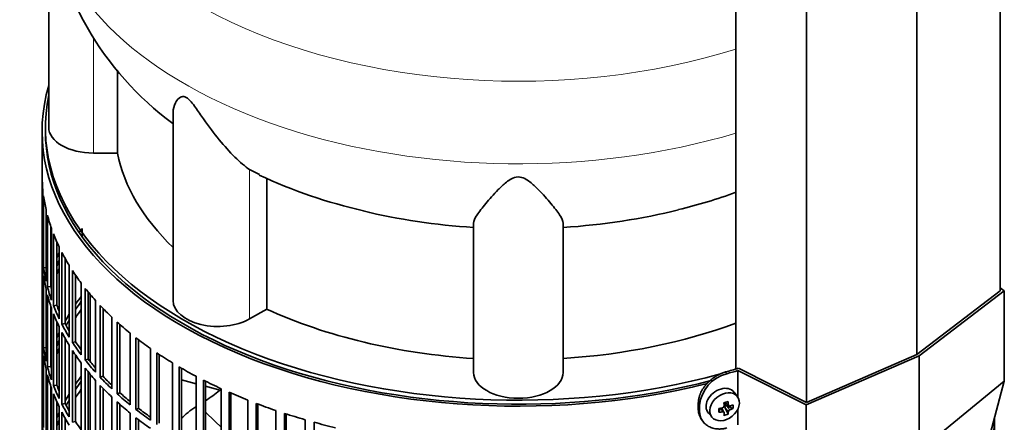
# Model space of a CAD drawing. Header units: millimetres. Extents: x 325 to 1200, y -2135 to 1831.
# Tile 7 of 21: x 900 to 1197, y -1829 to -1707. Entities that reach past the tile are written whole.
import ezdxf

# ---------------------------------------------------------------- set-up
doc = ezdxf.new("R2010")
doc.units = ezdxf.units.MM
for name, color, linetype in [('M5X8_UNI7687', 7, 'Continuous'), ('MID_344-5', 7, 'Continuous'), ('VSI344-454_FILTR', 7, 'Continuous'), ('VSI344-454_SUPPO', 7, 'Continuous'), ('VSI344-454_TERMI', 7, 'Continuous'), ('VSI344_DIFFUSORE', 7, 'Continuous')]:
    doc.layers.add(name, color=color, linetype=linetype)

# ---------------------------------------------------------------- blocks, each defined once
blk = doc.blocks.new('SE4')
at = {"layer": 'M5X8_UNI7687', "color": 7, "linetype": 'Continuous', "lineweight": 35}
for p, q in [((1116.65, -1820.84), (1115.65, -1819.49)), ((1111.05, -1825.51), (1111.41, -1824.32)), ((1112.58, -1825.5), (1111.88, -1824.24)), ((1112.84, -1822.55), (1114.01, -1823.56)), ((1113.8, -1826.11), (1112.89, -1824.14)), ((1112.92, -1822.62), (1112.92, -1823.5)), ((1115.29, -1824.37), (1113.34, -1823.61)), ((1107.87, -1825.77), (1108.98, -1827.03))]:
    blk.add_line(p, q, dxfattribs=at)
at = {"layer": 'M5X8_UNI7687', "color": 4, "linetype": 'Continuous', "lineweight": 9}
for p, q in [((1112.16, -1825.35), (1111.57, -1824.3)), ((1113.9, -1825.29), (1112.89, -1824.14)), ((1112.97, -1822.52), (1113.9, -1823.32)), ((1113.34, -1823.61), (1114.35, -1824.76))]:
    blk.add_line(p, q, dxfattribs=at)
at = {"layer": 'M5X8_UNI7687', "color": 7, "linetype": 'Continuous', "lineweight": 35}
for centre, radius, start, end in [((1112.06, -1823.65), 0.55, 280.2783, 358.6867), ((1114.6, -1825.43), 0.71, 110.1734, 168.7917)]:
    blk.add_arc(centre, radius, start, end, dxfattribs=at)
for centre, major_axis, ratio, start_param, end_param in [((1111.69, -1822.54), (3.89, 3.14), 0.739997, 0, 3.172175), ((1111.69, -1822.54), (3.89, 3.14), 0.739997, 6.252603, 6.283185), ((1109.08, -1819.43), (9.99, 0.43), 0.510658, -1.393505, -1.278945), ((1112.78, -1819.7), (-1.01, -9.2), 0.152739, -1.021742, -0.87205), ((1110, -1822.95), (8.97, 2.29), 0.035701, -1.293098, -1.143406), ((1109.22, -1819.27), (2.06, -9.79), 0.279258, 1.046834, 1.161394), ((1113.15, -1823.79), (0.391, 0.312), 0.744948, 1.56038, 2.087178), ((1113.35, -1824.02), (-0.449, 0.845), 0.482969, 0.934611, 1.452812), ((1113.35, -1824.02), (-0.837, 0.408), 0.40333, 4.914112, 5.432313), ((1108.94, -1819.34), (3.16, -9.49), 0.408248, 1.007206, 1.121766), ((1109.08, -1819.43), (9.99, 0.43), 0.510658, -1.036687, -0.922127), ((1109.08, -1819.18), (9.99, -0.48), 0.639648, -0.984117, -0.869557), ((1107.23, -1821.2), (6.65, -6.44), 0.71261, 0.529363, 0.679055), ((1109.08, -1819.18), (9.99, -0.48), 0.639648, -1.340934, -1.226375), ((1109.22, -1819.27), (2.06, -9.79), 0.279258, 0.690017, 0.804576), ((1110, -1817.95), (7.61, -5.28), 0.901051, 5.557555, 5.707247), ((1108.94, -1819.34), (3.16, -9.49), 0.408248, 0.650389, 0.764948)]:
    blk.add_ellipse(centre, major_axis=major_axis, ratio=ratio, start_param=start_param, end_param=end_param, dxfattribs=at)
blk.add_ellipse((1112.75, -1823.85), major_axis=(-3.84, -3.1), ratio=0.739997, dxfattribs=at)
for points in [[(1113.9, -1823.32), (1113.9, -1823.33), (1113.9, -1823.36), (1113.91, -1823.4), (1113.93, -1823.44), (1113.94, -1823.47), (1113.96, -1823.5), (1113.98, -1823.53), (1114.01, -1823.56), (1114.04, -1823.58), (1114.08, -1823.6), (1114.11, -1823.61), (1114.15, -1823.62), (1114.19, -1823.63), (1114.23, -1823.63), (1114.26, -1823.62), (1114.31, -1823.62), (1114.34, -1823.61), (1114.35, -1823.6)], [(1112.61, -1825.64), (1112.61, -1825.62), (1112.61, -1825.6), (1112.61, -1825.56), (1112.6, -1825.53), (1112.58, -1825.5), (1112.57, -1825.47), (1112.55, -1825.45), (1112.52, -1825.42), (1112.49, -1825.4), (1112.45, -1825.38), (1112.42, -1825.37), (1112.38, -1825.35), (1112.34, -1825.35), (1112.3, -1825.34), (1112.26, -1825.34), (1112.21, -1825.34), (1112.18, -1825.35), (1112.16, -1825.35)]]:
    blk.add_open_spline(points, degree=3, dxfattribs=at)
at = {"layer": 'MID_344-5', "color": 7, "linetype": 'Continuous', "lineweight": 35}
for p, q in [((1195.75, -1788.88), (1195.75, -906.39)), ((1170.69, -1808.08), (1170.69, -925.36)), ((1116.14, -929.67), (1116.14, -1812.47)), ((1137.43, -1822.55), (1137.43, -939.83))]:
    blk.add_line(p, q, dxfattribs=at)
at = {"layer": 'VSI344-454_FILTR', "color": 7, "linetype": 'Continuous', "lineweight": 35}
for p, q in [((907.12, -1740.81), (907.12, -1980.86)), ((907.13, -1776.16), (907.13, -1754.53)), ((907.38, -1780.22), (907.38, -1758.59)), ((907.58, -1781.94), (907.58, -1760.3)), ((908.32, -1785.98), (908.32, -1764.34)), ((908.73, -1787.69), (908.73, -1766.05)), ((909.72, -1787.59), (909.72, -1769.36)), ((909.96, -1791.69), (909.96, -1770.05)), ((910.58, -1793.37), (910.58, -1771.73)), ((907.38, -1776.16), (907.13, -1776.16)), ((911.55, -1793.23), (911.55, -1774.08)), ((912.28, -1797.31), (912.28, -1775.67)), ((907.13, -1800.25), (907.13, -1778.61)), ((913.1, -1798.97), (913.1, -1777.33)), ((914.05, -1798.79), (914.05, -1779.1)), ((907.38, -1804.31), (907.38, -1782.67)), ((908.32, -1781.9), (907.58, -1781.94)), ((915.27, -1802.83), (915.27, -1781.19)), ((916.29, -1804.45), (916.29, -1782.81)), ((907.58, -1806.03), (907.58, -1784.39)), ((917.22, -1804.23), (917.22, -1784.2)), ((908.32, -1810.07), (908.32, -1788.43)), ((909.72, -1787.59), (908.73, -1787.69)), ((918.93, -1808.21), (918.93, -1786.58)), ((920.14, -1809.79), (920.14, -1788.15)), ((908.73, -1811.77), (908.73, -1790.13)), ((921.04, -1809.53), (921.04, -1789.26)), ((923.23, -1813.44), (923.23, -1791.8)), ((909.72, -1811.67), (909.72, -1793.44)), ((909.96, -1815.77), (909.96, -1794.13)), ((911.55, -1793.23), (910.58, -1793.37)), ((924.63, -1814.96), (924.63, -1793.32)), ((925.49, -1814.67), (925.49, -1794.22)), ((910.58, -1817.46), (910.58, -1795.82)), ((928.14, -1818.47), (928.14, -1796.84)), ((907.38, -1800.25), (907.13, -1800.25)), ((911.55, -1817.32), (911.55, -1798.17)), ((912.28, -1821.4), (912.28, -1799.76)), ((914.05, -1798.79), (913.1, -1798.97)), ((929.72, -1819.93), (929.72, -1798.3)), ((930.55, -1819.61), (930.55, -1799.04)), ((907.13, -1824.34), (907.13, -1802.7)), ((913.1, -1823.05), (913.1, -1801.42)), ((914.05, -1822.87), (914.05, -1803.19)), ((933.66, -1823.3), (933.66, -1801.66)), ((935.41, -1824.69), (935.41, -1803.06)), ((936.2, -1824.34), (936.2, -1803.66)), ((908.32, -1805.98), (907.58, -1806.03)), ((915.27, -1826.92), (915.27, -1805.28)), ((917.22, -1804.23), (916.29, -1804.45)), ((939.74, -1827.9), (939.74, -1806.26)), ((907.38, -1828.4), (907.38, -1806.76)), ((907.58, -1830.11), (907.58, -1808.48)), ((916.29, -1828.53), (916.29, -1806.9)), ((917.22, -1828.32), (917.22, -1808.28)), ((921.04, -1809.53), (920.14, -1809.79)), ((941.66, -1829.21), (941.66, -1807.58)), ((942.4, -1828.83), (942.4, -1808.07)), ((908.32, -1834.15), (908.32, -1812.52)), ((909.72, -1811.67), (908.73, -1811.77)), ((918.93, -1832.3), (918.93, -1810.66)), ((920.14, -1833.87), (920.14, -1812.24)), ((946.37, -1832.23), (946.37, -1810.6)), ((948.44, -1833.47), (948.44, -1811.83)), ((949.13, -1833.06), (949.13, -1812.24)), ((908.73, -1835.86), (908.73, -1814.22)), ((921.04, -1833.62), (921.04, -1813.35)), ((925.49, -1814.67), (924.63, -1814.96)), ((953.5, -1836.29), (953.5, -1814.66)), ((909.72, -1835.76), (909.72, -1817.53)), ((909.96, -1839.86), (909.96, -1818.22)), ((911.55, -1817.32), (910.58, -1817.46)), ((923.23, -1837.52), (923.23, -1815.89)), ((924.63, -1839.04), (924.63, -1817.41)), ((925.49, -1838.75), (925.49, -1818.31)), ((955.72, -1837.45), (955.72, -1815.81)), ((956.36, -1837), (956.36, -1816.13)), ((961.1, -1840.06), (961.1, -1818.42)), ((910.58, -1841.54), (910.58, -1819.91)), ((928.14, -1842.56), (928.14, -1820.92)), ((930.55, -1819.61), (929.72, -1819.93)), ((963.46, -1841.12), (963.46, -1819.48)), ((964.04, -1840.65), (964.04, -1819.74)), ((907.38, -1824.33), (907.13, -1824.34)), ((911.55, -1841.4), (911.55, -1822.25)), ((912.28, -1845.48), (912.28, -1823.85)), ((914.05, -1822.87), (913.1, -1823.05)), ((929.72, -1844.02), (929.72, -1822.38)), ((930.55, -1843.7), (930.55, -1823.12)), ((936.2, -1824.34), (935.41, -1824.69)), ((969.15, -1843.5), (969.15, -1821.87)), ((971.62, -1844.47), (971.62, -1822.83)), ((972.15, -1843.98), (972.15, -1823.03)), ((907.13, -1848.42), (907.13, -1826.79)), ((913.1, -1847.14), (913.1, -1825.5)), ((914.05, -1846.96), (914.05, -1827.27)), ((933.66, -1847.39), (933.66, -1825.75)), ((935.41, -1848.78), (935.41, -1827.14)), ((977.59, -1846.62), (977.59, -1824.98)), ((980.17, -1847.48), (980.17, -1825.84)), ((980.64, -1846.97), (980.64, -1825.99)), ((1194.11, -1848.42), (1194.11, -1827.04)), ((1194.12, -1973.51), (1194.12, -1827.01)), ((917.22, -1828.32), (916.29, -1828.53)), ((936.2, -1848.43), (936.2, -1827.75)), ((986.38, -1849.39), (986.38, -1827.75)), ((989.06, -1850.14), (989.06, -1828.5)), ((1193.87, -1828.4), (1193.87, -1827.96))]:
    blk.add_line(p, q, dxfattribs=at)
for centre, major_axis, start_param, end_param in [((1050.62, -1740.81), (143.5, 0), 2.974441, 5.120265), ((1050.62, -1740.81), (142.5, 0), 3.141593, 5.134734), ((1050.62, -1753.67), (-143.5, 0), 0.010392, 0.059421), ((1050.62, -1753.67), (-143.5, 0), 0.080205, 0.129234), ((1050.62, -1753.67), (-143.5, 0), 0.150018, 0.199048), ((1050.62, -1801.84), (-142.5, 0), -0.396208, -0.38), ((1050.62, -1753.67), (-143.5, 0), 0.219831, 0.268861), ((1050.62, -1775.3), (-143.5, 0), 0.010392, 0.059421), ((1050.62, -1777.75), (-143.5, 0), 0.010392, 0.059421), ((1050.62, -1799.39), (-143.5, 0), -0.268861, -0.248955), ((1050.62, -1799.39), (-142.5, 0), -0.242088, -0.219659), ((1050.62, -1753.67), (-143.5, 0), 0.289645, 0.338674), ((1050.62, -1775.3), (-143.5, 0), 0.080205, 0.129234), ((1050.62, -1801.84), (-142.5, 0), -0.242088, -0.219659), ((1050.62, -1753.67), (-143.5, 0), 0.359458, 0.408487), ((1050.62, -1777.75), (-143.5, 0), 0.080205, 0.129234), ((1050.62, -1799.39), (-143.5, 0), -0.199048, -0.190533), ((1050.62, -1775.3), (-143.5, 0), 0.150018, 0.199048), ((1050.62, -1799.39), (-142.5, 0), -0.160582, -0.149846), ((1050.62, -1775.3), (-142.5, 0), 0.149846, 0.160582), ((1050.62, -1753.67), (-143.5, 0), 0.429271, 0.4783), ((1050.62, -1777.75), (-143.5, 0), 0.150018, 0.199048), ((1050.62, -1823.48), (-143.5, 0), -0.408487, -0.377404), ((1050.62, -1775.3), (-143.5, 0), 0.219831, 0.268861), ((1050.62, -1775.3), (-142.5, 0), 0.219659, 0.242088), ((1050.62, -1823.48), (-142.5, 0), -0.391958, -0.359286), ((1050.62, -1825.93), (-142.5, 0), -0.391958, -0.359286), ((1050.62, -1753.67), (-143.5, 0), 0.499084, 0.548113), ((1050.62, -1777.75), (-143.5, 0), 0.219831, 0.268861), ((1050.62, -1823.48), (-143.5, 0), -0.338674, -0.312019), ((1050.62, -1823.48), (-142.5, 0), -0.318152, -0.297119), ((1050.62, -1799.39), (-143.5, 0), 0.010392, 0.059421), ((1050.62, -1775.3), (-143.5, 0), 0.289645, 0.338674), ((1050.62, -1775.3), (-142.5, 0), 0.289473, 0.318152), ((1050.62, -1753.67), (-143.5, 0), 0.568897, 0.617927), ((1050.62, -1801.84), (-143.5, 0), 0.010392, 0.059421), ((1050.62, -1823.48), (-143.5, 0), -0.268861, -0.248955), ((1050.62, -1777.75), (-143.5, 0), 0.289645, 0.338674), ((1050.62, -1753.67), (-143.5, 0), 0.63871, 0.68774), ((1050.62, -1799.39), (-143.5, 0), 0.080205, 0.129234), ((1050.62, -1823.48), (-142.5, 0), -0.242088, -0.219659), ((1050.62, -1825.93), (-142.5, 0), -0.242088, -0.219659), ((1050.62, -1775.3), (-143.5, 0), 0.359458, 0.408487), ((1050.62, -1775.3), (-142.5, 0), 0.359286, 0.391958), ((1050.62, -1801.84), (-143.5, 0), 0.080205, 0.129234), ((1050.62, -1823.48), (-143.5, 0), -0.199048, -0.190533), ((1050.62, -1777.75), (-143.5, 0), 0.359458, 0.408487), ((1050.62, -1775.3), (-142.5, 0), 0.429099, 0.464583), ((1050.62, -1753.67), (-143.5, 0), 0.708524, 0.757553), ((1050.62, -1799.39), (-143.5, 0), 0.150018, 0.199048), ((1050.62, -1823.48), (-142.5, 0), -0.160582, -0.149846), ((1050.62, -1799.39), (-142.5, 0), 0.149846, 0.160582), ((1050.62, -1775.3), (-143.5, 0), 0.429271, 0.4783), ((1050.62, -1777.75), (-143.5, 0), 0.429271, 0.4783), ((1050.62, -1753.67), (-143.5, 0), 0.778337, 0.827366), ((1050.62, -1801.84), (-143.5, 0), 0.150018, 0.199048), ((1050.62, -1847.56), (-143.5, 0), -0.408487, -0.377404), ((1050.62, -1775.3), (-143.5, 0), 0.499084, 0.548113), ((1050.62, -1775.3), (-142.5, 0), 0.498912, 0.536508), ((1050.62, -1799.39), (-143.5, 0), 0.219831, 0.268861), ((1050.62, -1799.39), (-142.5, 0), 0.219659, 0.242088), ((1050.62, -1847.56), (-142.5, 0), -0.391958, -0.359286), ((1050.62, -1777.75), (-143.5, 0), 0.499084, 0.548113), ((1050.62, -1753.67), (-143.5, 0), 0.84815, 0.897179), ((1050.62, -1801.84), (-143.5, 0), 0.219831, 0.268861), ((1050.62, -1847.56), (-143.5, 0), -0.338674, -0.312019), ((1050.62, -1850.01), (-142.5, 0), -0.391958, -0.359286), ((1050.62, -1775.3), (-143.5, 0), 0.568897, 0.617927), ((1050.62, -1775.3), (-142.5, 0), 0.568725, 0.607984), ((1050.62, -1753.67), (-143.5, 0), 0.917963, 0.966992), ((1050.62, -1823.48), (-143.5, 0), 0.010392, 0.059421), ((1050.62, -1799.39), (-143.5, 0), 0.289645, 0.338674), ((1050.62, -1799.39), (-142.5, 0), 0.289473, 0.318152), ((1050.62, -1847.56), (-142.5, 0), -0.318152, -0.297119), ((1050.62, -1777.75), (-143.5, 0), 0.568897, 0.617927), ((1050.62, -1775.3), (-142.5, 0), 0.638538, 0.679153), ((1050.62, -1753.67), (-143.5, 0), 0.987776, 1.036806), ((1050.62, -1825.93), (-143.5, 0), 0.010392, 0.059421), ((1050.62, -1847.56), (-143.5, 0), -0.268861, -0.248955), ((1050.62, -1801.84), (-143.5, 0), 0.289645, 0.338674), ((1050.62, -1775.3), (-143.5, 0), 0.63871, 0.68774), ((1050.62, -1777.75), (-143.5, 0), 0.63871, 0.68774), ((1050.62, -1753.67), (-143.5, 0), 1.057589, 1.106619), ((1050.62, -1825.93), (143.5, 0), 6.223771, 6.269479), ((1050.62, -1847.56), (-142.5, 0), -0.242088, -0.219659), ((1050.62, -1799.39), (-142.5, 0), 0.359286, 0.391958), ((1050.62, -1753.67), (-143.5, 0), 1.127403, 1.176432), ((1050.62, -1823.48), (143.5, 0), -0.059414, -0.051136)]:
    blk.add_ellipse(centre, major_axis=major_axis, ratio=0.57735, start_param=start_param, end_param=end_param, dxfattribs=at)
at = {"layer": 'VSI344-454_SUPPO', "color": 7, "linetype": 'Continuous', "lineweight": 35}
for p, q in [((908.12, -1739.58), (908.12, -1740.81)), ((919.16, -1772.56), (919.16, -1770.09)), ((921.59, -1810.22), (921.59, -1789.92)), ((921.59, -1834.31), (921.59, -1814.01)), ((949.13, -1815.71), (953.5, -1816.89)), ((956.36, -1817.66), (961.1, -1818.94))]:
    blk.add_line(p, q, dxfattribs=at)
for centre, radius, start, end in [((929.16, -1780.69), 49.48, 303.474, 309.3754), ((969.02, -1847.75), 28.53, 123.1677, 134.5671)]:
    blk.add_arc(centre, radius, start, end, dxfattribs=at)
blk.add_ellipse((1050.62, -1739.58), major_axis=(142.5, 0), ratio=0.57735, start_param=3.023053, end_param=5.154363, dxfattribs=at)
at = {"layer": 'VSI344-454_SUPPO', "color": 4, "linetype": 'Continuous', "lineweight": 9}
blk.add_ellipse((1050.62, -1796.15), major_axis=(-106.99, 0), ratio=0.57735, start_param=0.492641, end_param=0.579522, dxfattribs=at)
at = {"layer": 'VSI344-454_TERMI', "color": 7, "linetype": 'Continuous', "lineweight": 35}
for p, q in [((1171.4, -1808.5), (1197.04, -1788.86)), ((1197.04, -1788.86), (1195.75, -1788)), ((1197.04, -1816.14), (1197.04, -1788.86)), ((1195.75, -1788.88), (1170.69, -1808.08)), ((1137.38, -1823.3), (1171.4, -1808.5)), ((1170.69, -1808.08), (1137.43, -1822.55)), ((1171.4, -1837.07), (1171.4, -1808.5)), ((1137.43, -1822.55), (1116.9, -1812.25)), ((1116.75, -1812.94), (1137.38, -1823.3)), ((1116.75, -1820.99), (1116.75, -1812.94)), ((1171.4, -1837.07), (1197.04, -1816.14)), ((1197.04, -1816.14), (1182.18, -1871.58)), ((1104.84, -1822.82), (1104.84, -1824.46)), ((1105.22, -1823.36), (1105.22, -1824.99)), ((1137.38, -1850.58), (1137.38, -1823.3)), ((1116.75, -1829.27), (1116.75, -1824.55)), ((1105.82, -1827.68), (1106.2, -1828.22))]:
    blk.add_line(p, q, dxfattribs=at)
at = {"layer": 'VSI344-454_TERMI', "color": 4, "linetype": 'Continuous', "lineweight": 9}
for p, q in [((1113.07, -1813.36), (1113.44, -1813.9)), ((1104.84, -1822.82), (1105.22, -1823.36)), ((1105.22, -1824.99), (1104.84, -1824.46))]:
    blk.add_line(p, q, dxfattribs=at)
at = {"layer": 'VSI344-454_TERMI', "color": 7, "linetype": 'Continuous', "lineweight": 35}
blk.add_arc((1116.11, -1824.52), 10.96, 104.0959, 173.8897, dxfattribs=at)
for major_axis, start_param, end_param in [((143.5, 0), -1.120604, -1.090727), ((144.5, 0), -1.121039, -1.095444)]:
    blk.add_ellipse((1050.62, -1738.76), major_axis=major_axis, ratio=0.57735, start_param=start_param, end_param=end_param, dxfattribs=at)
for points, knots in [([(1104.84, -1822.82), (1104.84, -1822.74), (1104.84, -1822.58), (1104.86, -1822.33), (1104.88, -1822.09), (1104.91, -1821.84), (1104.95, -1821.6), (1105, -1821.35), (1105.05, -1821.1), (1105.12, -1820.85), (1105.2, -1820.6), (1105.28, -1820.35), (1105.37, -1820.1), (1105.54, -1819.69), (1105.81, -1819.11), (1106.24, -1818.39), (1106.72, -1817.69), (1107.28, -1817.02), (1107.88, -1816.38), (1108.54, -1815.78), (1109.23, -1815.24), (1109.88, -1814.8), (1110.46, -1814.45), (1110.97, -1814.17), (1111.49, -1813.93), (1112.01, -1813.71), (1112.54, -1813.52), (1112.89, -1813.41), (1113.07, -1813.36)], [0, 0, 0, 0, 0.021051, 0.042002, 0.062876, 0.083693, 0.104478, 0.125254, 0.146042, 0.166866, 0.187748, 0.208712, 0.229779, 0.250971, 0.313214, 0.375619, 0.438632, 0.501394, 0.564154, 0.627126, 0.689277, 0.751393, 0.793158, 0.834556, 0.875762, 0.916954, 0.958308, 1, 1, 1, 1]), ([(1105.81, -1827.68), (1105.69, -1827.5), (1105.5, -1827.19), (1105.28, -1826.72), (1105.12, -1826.3), (1104.99, -1825.86), (1104.9, -1825.4), (1104.85, -1824.94), (1104.84, -1824.62), (1104.84, -1824.46)], [0.6886313, 0.6886313, 0.6886313, 0.6886313, 0.7490621, 0.7913108, 0.8331485, 0.874754, 0.9163096, 0.957998, 1, 1, 1, 1]), ([(1105.22, -1824.99), (1105.22, -1825.07), (1105.22, -1825.23), (1105.23, -1825.47), (1105.26, -1825.71), (1105.29, -1825.94), (1105.33, -1826.17), (1105.38, -1826.39), (1105.43, -1826.61), (1105.5, -1826.83), (1105.57, -1827.04), (1105.66, -1827.25), (1105.75, -1827.46), (1105.92, -1827.79), (1106.19, -1828.24), (1106.61, -1828.75), (1107.1, -1829.22), (1107.65, -1829.62), (1108.26, -1829.95), (1108.91, -1830.22), (1109.61, -1830.41), (1110.26, -1830.51), (1110.84, -1830.55), (1111.35, -1830.56), (1111.87, -1830.53), (1112.39, -1830.46), (1112.91, -1830.36), (1113.27, -1830.27), (1113.44, -1830.23)], [0, 0, 0, 0, 0.021051, 0.042001, 0.062873, 0.08369, 0.104474, 0.125249, 0.146036, 0.166859, 0.18774, 0.208703, 0.229768, 0.250959, 0.313199, 0.375603, 0.438616, 0.501374, 0.564129, 0.627102, 0.689223, 0.75131, 0.793093, 0.834507, 0.875728, 0.916932, 0.958298, 1, 1, 1, 1])]:
    blk.add_open_spline(points, degree=3, knots=knots, dxfattribs=at)
at = {"layer": 'VSI344_DIFFUSORE', "color": 7, "linetype": 'Continuous', "lineweight": 35}
for p, q in [((909.12, -1676.04), (909.12, -1739.58)), ((929.88, -1747.38), (929.88, -1722.39)), ((946.61, -1735.08), (946.61, -1791.84)), ((929.88, -1747.38), (922.62, -1747.38)), ((972.62, -1753.82), (969.66, -1752.36)), ((974.79, -1794.39), (974.79, -1754.89)), ((1037.12, -1813.48), (1037.12, -1768.49)), ((1064.12, -1813.48), (1064.12, -1768.49)), ((974.79, -1794.39), (969.66, -1797.35))]:
    blk.add_line(p, q, dxfattribs=at)
at = {"layer": 'VSI344_DIFFUSORE', "color": 4, "linetype": 'Continuous', "lineweight": 9}
for p, q in [((922.62, -1747.38), (922.62, -1712.47)), ((969.66, -1797.35), (969.66, -1752.36))]:
    blk.add_line(p, q, dxfattribs=at)
at = {"layer": 'VSI344_DIFFUSORE', "color": 7, "linetype": 'Continuous', "lineweight": 35}
for centre, radius, start, end in [((1002.68, -1662.35), 94.57, 186.2001, 233.5572), ((1040.43, -1607.33), 161.64, 245.1588, 256.9633), ((1063.22, -1614.53), 154.05, 283.372, 290.1105)]:
    blk.add_arc(centre, radius, start, end, dxfattribs=at)
at = {"layer": 'VSI344_DIFFUSORE', "color": 4, "linetype": 'Continuous', "lineweight": 9}
for centre, major_axis, start_param, end_param in [((1050.62, -1646.86), (136.58, 0), 2.761012, 5.212737), ((1050.62, -1668.54), (-142.13, 0), 0.048496, 2.049895)]:
    blk.add_ellipse(centre, major_axis=major_axis, ratio=0.57735, start_param=start_param, end_param=end_param, dxfattribs=at)
at = {"layer": 'VSI344_DIFFUSORE', "color": 7, "linetype": 'Continuous', "lineweight": 35}
for centre, major_axis, start_param, end_param in [((922.62, -1739.58), (13.5, 0), 3.141604, 4.712389), ((1050.62, -1739.58), (-121.5, 0), 0.111341, 0.543224), ((1050.62, -1700.08), (-121.5, 0), 1.175706, 1.459455), ((1050.62, -1700.08), (121.5, 0), 4.82373, 5.12108), ((960.11, -1791.84), (13.5, 0), 3.141581, 5.497787), ((1050.62, -1739.58), (-121.5, 0), 0.896739, 1.459455), ((1050.62, -1739.58), (121.5, 0), 4.82373, 5.281941), ((1050.62, -1813.48), (13.5, 0), 3.141593, 6.283185)]:
    blk.add_ellipse(centre, major_axis=major_axis, ratio=0.57735, start_param=start_param, end_param=end_param, dxfattribs=at)
for points, knots in [([(969.66, -1752.36), (968.29, -1751.38), (966.78, -1750.1), (963.64, -1747.03), (962.03, -1745.25), (958.89, -1741.41), (957.34, -1739.31), (954.99, -1735.95), (954.2, -1734.79), (952.94, -1733.06), (952.5, -1732.48), (951.55, -1731.39), (951.01, -1730.87), (950, -1730.32), (949.56, -1730.3), (948.88, -1730.46), (948.61, -1730.64), (947.9, -1731.23), (947.56, -1731.73), (946.84, -1733.17), (946.61, -1734.14), (946.61, -1735.1)], [0, 0, 0, 0, 0.125, 0.125, 0.25, 0.25, 0.375, 0.375, 0.4375, 0.4375, 0.46875, 0.46875, 0.5, 0.5, 0.53125, 0.53125, 0.5625, 0.5625, 0.625, 0.625, 0.7387976, 0.7387976, 0.7387976, 0.7387976]), ([(1064.12, -1768.49), (1064.12, -1767.84), (1063.72, -1767.01), (1062.41, -1765.01), (1061.5, -1763.84), (1059.33, -1761.26), (1058.08, -1759.83), (1055.85, -1757.57), (1055.05, -1756.79), (1053.64, -1755.7), (1053.14, -1755.35), (1051.96, -1754.76), (1051.26, -1754.54), (1049.81, -1754.58), (1049.13, -1754.83), (1047.98, -1755.43), (1047.49, -1755.78), (1046.1, -1756.88), (1045.32, -1757.65), (1043.12, -1759.88), (1041.87, -1761.31), (1039.72, -1763.88), (1038.83, -1765.02), (1037.53, -1767.01), (1037.12, -1767.85), (1037.12, -1768.49)], [0, 0, 0, 0, 0.125, 0.125, 0.25, 0.25, 0.375, 0.375, 0.4375, 0.4375, 0.46875, 0.46875, 0.5, 0.5, 0.53125, 0.53125, 0.5625, 0.5625, 0.625, 0.625, 0.75, 0.75, 0.875, 0.875, 1, 1, 1, 1])]:
    blk.add_open_spline(points, degree=3, knots=knots, dxfattribs=at)

msp = doc.modelspace()

# ---------------------------------------------------------------- block references
msp.add_blockref('SE4', (0, 0))

doc.saveas('drawing.dxf')
